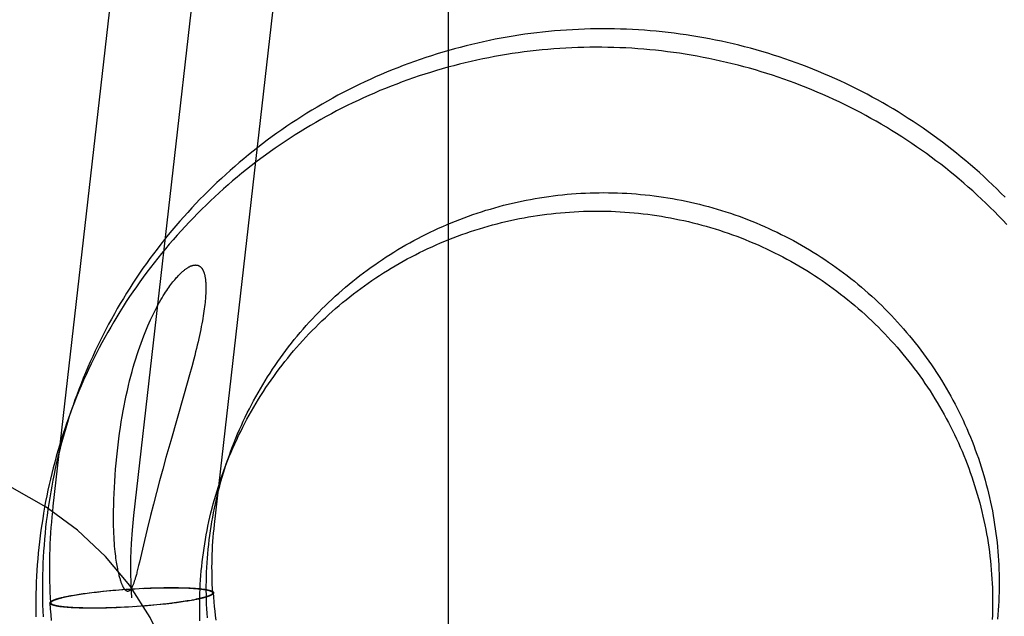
# Model space of a CAD drawing. Header units: inches. Extents: x 0 to 224, y 0 to 145.
# Tile 27 of 92: x 74.104 to 74.339, y 52.584 to 52.726. Entities that reach past the tile are written whole.
import ezdxf

# ---------------------------------------------------------------- set-up
doc = ezdxf.new("R2010")
doc.units = ezdxf.units.IN
doc.header["$LTSCALE"] = 12.302632
doc.header["$MEASUREMENT"] = 0
doc.linetypes.add('HIDDEN', pattern=[0.2, 0.1, -0.1])
doc.layers.add('DEFAULT_2', color=8, linetype='HIDDEN')

msp = doc.modelspace()

# ---------------------------------------------------------------- linework, layer by layer
at = {"layer": 'DEFAULT_2', "color": 8, "linetype": 'HIDDEN'}
for p, q in [((74.20638, 52.3493), (74.20638, 53.28899)), ((74.11238, 52.60986), (74.17261, 53.13873)), ((74.13155, 52.60767), (74.19179, 53.13655)), ((74.15072, 52.60549), (74.21096, 53.13436)), ((74.14579, 52.64486), (74.14532, 52.64305)), ((74.14532, 52.64305), (74.14481, 52.64115)), ((74.14426, 52.63918), (74.14338, 52.63605)), ((74.14481, 52.64115), (74.14426, 52.63918)), ((74.14338, 52.63605), (74.1403, 52.6254)), ((74.1403, 52.6254), (74.13918, 52.62143)), ((74.13918, 52.62143), (74.13841, 52.61868)), ((74.13841, 52.61868), (74.13765, 52.61588)), ((74.13765, 52.61588), (74.13691, 52.6131)), ((74.13691, 52.6131), (74.1362, 52.61036)), ((74.1362, 52.61036), (74.13552, 52.60767)), ((74.13552, 52.60767), (74.13469, 52.60437)), ((74.13469, 52.60437), (74.13436, 52.603)), ((74.13405, 52.6017), (74.13285, 52.59652)), ((74.13436, 52.603), (74.13405, 52.6017)), ((74.13267, 52.59576), (74.13251, 52.59508)), ((74.13285, 52.59652), (74.13267, 52.59576)), ((74.12505, 52.5897), (74.12578, 52.58977)), ((74.12509, 52.58968), (74.12603, 52.58977)), ((74.12578, 52.58977), (74.12652, 52.58984)), ((74.12603, 52.58977), (74.12697, 52.58985)), ((74.12652, 52.58984), (74.12727, 52.5899)), ((74.12697, 52.58985), (74.12793, 52.58993)), ((74.12727, 52.5899), (74.12802, 52.58996)), ((74.12793, 52.58993), (74.1289, 52.59)), ((74.12802, 52.58996), (74.12859, 52.59)), ((74.12878, 52.59002), (74.12954, 52.59007)), ((74.1289, 52.59), (74.12987, 52.59007)), ((74.12973, 52.59009), (74.13049, 52.59014)), ((74.12987, 52.59007), (74.13088, 52.59016)), ((74.13085, 52.59014), (74.13182, 52.5902)), ((74.13088, 52.59016), (74.13183, 52.59022)), ((74.13182, 52.5902), (74.1328, 52.59025)), ((74.13183, 52.59022), (74.13278, 52.59027)), ((74.13278, 52.59027), (74.13354, 52.59031)), ((74.1328, 52.59025), (74.13392, 52.59033)), ((74.13376, 52.5903), (74.13473, 52.59034)), ((74.13392, 52.59033), (74.13468, 52.59036)), ((74.13468, 52.59036), (74.13542, 52.59039)), ((74.13473, 52.59034), (74.13568, 52.59037)), ((74.13561, 52.59039), (74.13635, 52.59042)), ((74.13568, 52.59037), (74.13662, 52.5904)), ((74.13662, 52.5904), (74.13724, 52.59042)), ((74.13724, 52.59042), (74.13816, 52.59044)), ((74.13726, 52.59044), (74.13798, 52.59046)), ((74.13798, 52.59046), (74.13869, 52.59047)), ((74.13816, 52.59044), (74.13876, 52.59045)), ((74.13869, 52.59047), (74.13939, 52.59048)), ((74.13876, 52.59045), (74.13935, 52.59045)), ((74.13935, 52.59045), (74.13993, 52.59046)), ((74.13939, 52.59048), (74.14007, 52.59048)), ((74.13993, 52.59046), (74.1405, 52.59046)), ((74.14007, 52.59048), (74.14074, 52.59048)), ((74.1405, 52.59046), (74.14106, 52.59046)), ((74.14074, 52.59048), (74.14123, 52.59048)), ((74.14106, 52.59046), (74.14161, 52.59045)), ((74.14123, 52.59048), (74.14172, 52.59048)), ((74.14161, 52.59045), (74.14215, 52.59044)), ((74.14172, 52.59048), (74.14219, 52.59047)), ((74.14215, 52.59044), (74.14268, 52.59043)), ((74.14219, 52.59047), (74.14266, 52.59046)), ((74.14266, 52.59046), (74.14311, 52.59045)), ((74.14268, 52.59043), (74.14319, 52.59042)), ((74.14311, 52.59045), (74.14356, 52.59044)), ((74.14319, 52.59042), (74.14369, 52.5904)), ((74.14356, 52.59044), (74.14399, 52.59042)), ((74.14369, 52.5904), (74.14417, 52.59039)), ((74.14399, 52.59042), (74.14441, 52.59041)), ((74.14417, 52.59039), (74.14464, 52.59037)), ((74.14441, 52.59041), (74.14482, 52.59039)), ((74.14464, 52.59037), (74.14509, 52.59034)), ((74.14482, 52.59039), (74.14509, 52.59037)), ((74.14509, 52.59037), (74.14535, 52.59036)), ((74.14535, 52.59036), (74.14561, 52.59034)), ((74.14561, 52.59034), (74.14586, 52.59033)), ((74.14586, 52.59033), (74.1461, 52.59031)), ((74.1461, 52.59031), (74.14634, 52.59029)), ((74.14634, 52.59029), (74.14658, 52.59027)), ((74.14658, 52.59027), (74.1468, 52.59025)), ((74.1468, 52.59025), (74.14702, 52.59023)), ((74.14702, 52.59023), (74.14724, 52.59021)), ((74.14724, 52.59021), (74.14745, 52.59019)), ((74.14745, 52.59019), (74.14765, 52.59017)), ((74.14765, 52.59017), (74.14785, 52.59014)), ((74.11398, 52.58801), (74.11417, 52.58806)), ((74.11417, 52.58806), (74.11436, 52.58811)), ((74.11436, 52.58811), (74.11456, 52.58815)), ((74.11456, 52.58815), (74.11477, 52.5882)), ((74.11477, 52.5882), (74.11498, 52.58825)), ((74.11498, 52.58825), (74.1152, 52.5883)), ((74.1152, 52.5883), (74.11543, 52.58835)), ((74.11543, 52.58835), (74.11566, 52.58839)), ((74.11566, 52.58839), (74.11589, 52.58844)), ((74.11589, 52.58844), (74.11614, 52.58849)), ((74.1161, 52.58845), (74.11652, 52.58853)), ((74.11614, 52.58849), (74.11638, 52.58854)), ((74.11638, 52.58854), (74.11664, 52.58858)), ((74.11652, 52.58853), (74.11695, 52.58861)), ((74.11664, 52.58858), (74.1169, 52.58863)), ((74.1169, 52.58863), (74.1173, 52.5887)), ((74.11695, 52.58861), (74.1174, 52.58869)), ((74.1173, 52.5887), (74.11771, 52.58877)), ((74.1174, 52.58869), (74.11787, 52.58876)), ((74.11771, 52.58877), (74.11813, 52.58884)), ((74.11787, 52.58876), (74.11835, 52.58884)), ((74.11813, 52.58884), (74.11857, 52.58891)), ((74.11835, 52.58884), (74.11885, 52.58892)), ((74.11857, 52.58891), (74.11901, 52.58897)), ((74.11885, 52.58892), (74.11936, 52.58899)), ((74.11901, 52.58897), (74.11947, 52.58904)), ((74.11936, 52.58899), (74.11988, 52.58907)), ((74.11947, 52.58904), (74.11993, 52.5891)), ((74.11988, 52.58907), (74.12042, 52.58914)), ((74.11993, 52.5891), (74.12041, 52.58917)), ((74.12041, 52.58917), (74.12089, 52.58923)), ((74.12042, 52.58914), (74.12097, 52.58922)), ((74.12089, 52.58923), (74.12155, 52.58932)), ((74.12097, 52.58922), (74.12153, 52.58929)), ((74.12153, 52.58929), (74.1221, 52.58936)), ((74.12155, 52.58932), (74.12223, 52.5894)), ((74.1221, 52.58936), (74.12268, 52.58942)), ((74.12223, 52.5894), (74.12292, 52.58948)), ((74.12268, 52.58942), (74.12327, 52.58949)), ((74.12292, 52.58948), (74.12362, 52.58955)), ((74.12327, 52.58949), (74.12417, 52.58959)), ((74.12362, 52.58955), (74.12433, 52.58963)), ((74.12417, 52.58959), (74.12509, 52.58968)), ((74.12433, 52.58963), (74.12505, 52.5897)), ((74.14514, 52.58744), (74.14469, 52.58736)), ((74.14519, 52.58742), (74.14479, 52.58735)), ((74.14558, 52.58752), (74.14514, 52.58744)), ((74.14545, 52.58747), (74.14519, 52.58742)), ((74.14571, 52.58751), (74.14545, 52.58747)), ((74.14599, 52.5876), (74.14558, 52.58752)), ((74.14596, 52.58756), (74.14571, 52.58751)), ((74.1462, 52.58761), (74.14596, 52.58756)), ((74.14644, 52.58766), (74.1462, 52.58761)), ((74.14667, 52.5877), (74.14644, 52.58766)), ((74.14689, 52.58775), (74.14667, 52.5877)), ((74.14711, 52.5878), (74.14689, 52.58775)), ((74.14732, 52.58785), (74.14711, 52.5878)), ((74.14753, 52.5879), (74.14732, 52.58785)), ((74.14773, 52.58794), (74.14753, 52.5879)), ((74.14792, 52.58799), (74.14773, 52.58794)), ((74.14811, 52.58804), (74.14792, 52.58799)), ((74.1503, 52.58922), (74.15029, 52.58912)), ((74.15051, 52.58924), (74.15049, 52.58913)), ((74.11158, 52.58681), (74.1116, 52.58692)), ((74.11179, 52.58683), (74.1118, 52.58693)), ((74.11444, 52.58588), (74.11424, 52.58591)), ((74.11464, 52.58586), (74.11444, 52.58588)), ((74.11485, 52.58584), (74.11464, 52.58586)), ((74.11507, 52.58582), (74.11485, 52.58584)), ((74.11529, 52.5858), (74.11507, 52.58582)), ((74.11552, 52.58578), (74.11529, 52.5858)), ((74.11575, 52.58576), (74.11552, 52.58578)), ((74.11599, 52.58574), (74.11575, 52.58576)), ((74.11623, 52.58572), (74.11599, 52.58574)), ((74.11648, 52.58571), (74.11623, 52.58572)), ((74.11674, 52.58569), (74.11648, 52.58571)), ((74.117, 52.58568), (74.11674, 52.58569)), ((74.11745, 52.58568), (74.117, 52.58571)), ((74.11727, 52.58566), (74.117, 52.58568)), ((74.11768, 52.58564), (74.11727, 52.58566)), ((74.11792, 52.58566), (74.11745, 52.58568)), ((74.1181, 52.58563), (74.11768, 52.58564)), ((74.11841, 52.58565), (74.11792, 52.58566)), ((74.11854, 52.58561), (74.1181, 52.58563)), ((74.1189, 52.58563), (74.11841, 52.58565)), ((74.11898, 52.5856), (74.11854, 52.58561)), ((74.11942, 52.58562), (74.1189, 52.58563)), ((74.11944, 52.58559), (74.11898, 52.5856)), ((74.11994, 52.58561), (74.11942, 52.58562)), ((74.1199, 52.58558), (74.11944, 52.58559)), ((74.12038, 52.58557), (74.1199, 52.58558)), ((74.12048, 52.5856), (74.11994, 52.58561)), ((74.12086, 52.58557), (74.12038, 52.58557)), ((74.12103, 52.58559), (74.12048, 52.5856)), ((74.12135, 52.58557), (74.12086, 52.58557)), ((74.12159, 52.58559), (74.12103, 52.58559)), ((74.12202, 52.58557), (74.12135, 52.58557)), ((74.12216, 52.58559), (74.12159, 52.58559)), ((74.12271, 52.58557), (74.12202, 52.58557)), ((74.12274, 52.5856), (74.12216, 52.58559)), ((74.1234, 52.58558), (74.12271, 52.58557)), ((74.12334, 52.5856), (74.12274, 52.5856)), ((74.12394, 52.58561), (74.12334, 52.5856)), ((74.12411, 52.58559), (74.1234, 52.58558)), ((74.12485, 52.58563), (74.12394, 52.58561)), ((74.12483, 52.58561), (74.12411, 52.58559)), ((74.12547, 52.58565), (74.12485, 52.58563)), ((74.12641, 52.58568), (74.12547, 52.58565)), ((74.12648, 52.58566), (74.12574, 52.58563)), ((74.12736, 52.58571), (74.12641, 52.58568)), ((74.12742, 52.58569), (74.12667, 52.58566)), ((74.12833, 52.58575), (74.12736, 52.58571)), ((74.12817, 52.58572), (74.12742, 52.58569)), ((74.1293, 52.5858), (74.12817, 52.58572)), ((74.12931, 52.58578), (74.12855, 52.58574)), ((74.13027, 52.58585), (74.1293, 52.5858)), ((74.13026, 52.58583), (74.12931, 52.58578)), ((74.13122, 52.58589), (74.13026, 52.58583)), ((74.13125, 52.58591), (74.13027, 52.58585)), ((74.13222, 52.58598), (74.13122, 52.58589)), ((74.13236, 52.58596), (74.1316, 52.58591)), ((74.13319, 52.58605), (74.13222, 52.58598)), ((74.13331, 52.58603), (74.13255, 52.58598)), ((74.13416, 52.58612), (74.13319, 52.58605)), ((74.13407, 52.58609), (74.1335, 52.58605)), ((74.13482, 52.58615), (74.13407, 52.58609)), ((74.13512, 52.5862), (74.13416, 52.58612)), ((74.13557, 52.58621), (74.13482, 52.58615)), ((74.13607, 52.58628), (74.13512, 52.5862)), ((74.13631, 52.58628), (74.13557, 52.58621)), ((74.137, 52.58637), (74.13607, 52.58628)), ((74.13704, 52.58635), (74.13631, 52.58628)), ((74.13792, 52.58646), (74.137, 52.58637)), ((74.13776, 52.58642), (74.13704, 52.58635)), ((74.13847, 52.5865), (74.13776, 52.58642)), ((74.13882, 52.58656), (74.13792, 52.58646)), ((74.13918, 52.58657), (74.13847, 52.5865)), ((74.13941, 52.58663), (74.13882, 52.58656)), ((74.13986, 52.58665), (74.13918, 52.58657)), ((74.13999, 52.58669), (74.13941, 52.58663)), ((74.14054, 52.58673), (74.13986, 52.58665)), ((74.14057, 52.58676), (74.13999, 52.58669)), ((74.1412, 52.58682), (74.14054, 52.58673)), ((74.14113, 52.58683), (74.14057, 52.58676)), ((74.14167, 52.58691), (74.14113, 52.58683)), ((74.14168, 52.58688), (74.1412, 52.58682)), ((74.14221, 52.58698), (74.14167, 52.58691)), ((74.14216, 52.58695), (74.14168, 52.58688)), ((74.14262, 52.58701), (74.14216, 52.58695)), ((74.14273, 52.58705), (74.14221, 52.58698)), ((74.14308, 52.58708), (74.14262, 52.58701)), ((74.14324, 52.58713), (74.14273, 52.58705)), ((74.14352, 52.58714), (74.14308, 52.58708)), ((74.14374, 52.58721), (74.14324, 52.58713)), ((74.14396, 52.58721), (74.14352, 52.58714)), ((74.14422, 52.58729), (74.14374, 52.58721)), ((74.14438, 52.58728), (74.14396, 52.58721)), ((74.14469, 52.58736), (74.14422, 52.58729)), ((74.14479, 52.58735), (74.14438, 52.58728))]:
    msp.add_line(p, q, dxfattribs=at)
for points in [[(74.3388, 52.6834), (74.3378, 52.6844), (74.33679, 52.6854), (74.33578, 52.68639), (74.33475, 52.68736), (74.33371, 52.68833), (74.33266, 52.68928), (74.3316, 52.69023), (74.33053, 52.69116), (74.32945, 52.69208), (74.32836, 52.69299), (74.32726, 52.69388), (74.32615, 52.69477), (74.32503, 52.69564), (74.3239, 52.6965), (74.32277, 52.69735), (74.32162, 52.69819), (74.32046, 52.69902), (74.3193, 52.69983), (74.31813, 52.70063), (74.31695, 52.70142), (74.31576, 52.70219), (74.31456, 52.70296), (74.31335, 52.70371), (74.31214, 52.70445), (74.31091, 52.70517), (74.30968, 52.70588), (74.30845, 52.70658), (74.3072, 52.70727), (74.30595, 52.70794), (74.30469, 52.7086), (74.30342, 52.70924), (74.30215, 52.70988), (74.30087, 52.71049), (74.29958, 52.7111), (74.29829, 52.71169), (74.29699, 52.71227), (74.29568, 52.71283), (74.29437, 52.71338), (74.29305, 52.71392), (74.29173, 52.71444), (74.2904, 52.71495), (74.28906, 52.71544), (74.28772, 52.71592), (74.28638, 52.71638), (74.28503, 52.71684), (74.28367, 52.71727), (74.28231, 52.71769), (74.28095, 52.7181), (74.27958, 52.71849), (74.27821, 52.71887), (74.27683, 52.71924), (74.27545, 52.71959), (74.27407, 52.71992), (74.27268, 52.72024), (74.27129, 52.72055), (74.26989, 52.72084), (74.2685, 52.72111), (74.2671, 52.72137), (74.26569, 52.72162), (74.26429, 52.72185), (74.26288, 52.72207), (74.26147, 52.72227), (74.26006, 52.72245), (74.25864, 52.72262), (74.25723, 52.72278), (74.25581, 52.72292), (74.25439, 52.72305), (74.25297, 52.72316), (74.25155, 52.72325), (74.25013, 52.72333), (74.2487, 52.7234), (74.24728, 52.72345), (74.24586, 52.72348), (74.24443, 52.7235), (74.24301, 52.72351), (74.24158, 52.7235), (74.24016, 52.72347), (74.23873, 52.72343), (74.23731, 52.72338), (74.23588, 52.72331), (74.23446, 52.72322), (74.23304, 52.72312), (74.23162, 52.723), (74.2302, 52.72287), (74.22878, 52.72272), (74.22737, 52.72256), (74.22596, 52.72239), (74.22454, 52.7222), (74.22313, 52.72199), (74.22173, 52.72177), (74.22032, 52.72153), (74.21892, 52.72128), (74.21752, 52.72101), (74.21612, 52.72073), (74.21473, 52.72044)], [(74.21473, 52.72044), (74.21334, 52.72013), (74.21195, 52.7198), (74.21057, 52.71946), (74.20919, 52.7191), (74.20781, 52.71873), (74.20644, 52.71835), (74.20507, 52.71795), (74.20371, 52.71754), (74.20235, 52.71711), (74.201, 52.71667), (74.19965, 52.71621), (74.1983, 52.71574), (74.19696, 52.71526), (74.19563, 52.71476), (74.1943, 52.71424), (74.19298, 52.71371), (74.19166, 52.71317), (74.19035, 52.71262), (74.18904, 52.71205), (74.18774, 52.71146), (74.18645, 52.71087), (74.18517, 52.71026), (74.18389, 52.70963), (74.18261, 52.70899), (74.18135, 52.70834), (74.18009, 52.70768), (74.17884, 52.707), (74.17759, 52.70631), (74.17635, 52.7056), (74.17513, 52.70488), (74.1739, 52.70415), (74.17269, 52.70341), (74.17149, 52.70265), (74.17029, 52.70188), (74.1691, 52.7011), (74.16792, 52.7003), (74.16675, 52.69949), (74.16558, 52.69867), (74.16443, 52.69784), (74.16328, 52.697), (74.16215, 52.69614), (74.16102, 52.69527), (74.1599, 52.69439), (74.15879, 52.6935), (74.1577, 52.69259), (74.15661, 52.69168), (74.15553, 52.69075), (74.15446, 52.68981), (74.1534, 52.68886), (74.15235, 52.6879), (74.15131, 52.68693), (74.15029, 52.68594), (74.14927, 52.68495), (74.14826, 52.68394), (74.14727, 52.68293), (74.14628, 52.6819), (74.14531, 52.68086), (74.14435, 52.67982), (74.1434, 52.67876), (74.14246, 52.67769), (74.14153, 52.67661), (74.14061, 52.67553), (74.13971, 52.67443), (74.13881, 52.67332), (74.13793, 52.67221), (74.13706, 52.67108), (74.13621, 52.66995), (74.13536, 52.6688), (74.13453, 52.66765), (74.13371, 52.66649), (74.1329, 52.66532), (74.13211, 52.66414), (74.13132, 52.66295), (74.13055, 52.66176), (74.1298, 52.66055), (74.12905, 52.65934), (74.12832, 52.65812), (74.1276, 52.6569), (74.1269, 52.65566), (74.12621, 52.65442), (74.12553, 52.65317), (74.12487, 52.65191), (74.12421, 52.65065), (74.12358, 52.64938), (74.12295, 52.6481), (74.12234, 52.64682), (74.12175, 52.64553), (74.12116, 52.64423), (74.12059, 52.64293), (74.12004, 52.64162), (74.1195, 52.64031), (74.11897, 52.63899), (74.11846, 52.63766), (74.11796, 52.63633), (74.11754, 52.63516)], [(74.33919, 52.67696), (74.33822, 52.67799), (74.33723, 52.67901), (74.33623, 52.68002), (74.33523, 52.68101), (74.33421, 52.682), (74.33318, 52.68298), (74.33214, 52.68394), (74.33109, 52.6849), (74.33003, 52.68584), (74.32896, 52.68677), (74.32788, 52.68769), (74.32679, 52.6886), (74.32569, 52.6895), (74.32458, 52.69038), (74.32346, 52.69125), (74.32233, 52.69212), (74.3212, 52.69297), (74.32005, 52.6938), (74.3189, 52.69463), (74.31773, 52.69544), (74.31656, 52.69624), (74.31538, 52.69703), (74.31419, 52.69781), (74.31299, 52.69857), (74.31178, 52.69932), (74.31057, 52.70006), (74.30934, 52.70078), (74.30811, 52.7015), (74.30688, 52.70219), (74.30563, 52.70288), (74.30438, 52.70355), (74.30312, 52.70421), (74.30185, 52.70486), (74.30058, 52.70549), (74.2993, 52.70611), (74.29801, 52.70671), (74.29672, 52.7073), (74.29542, 52.70788), (74.29411, 52.70844), (74.2928, 52.70899), (74.29148, 52.70953), (74.29016, 52.71005), (74.28883, 52.71056), (74.28749, 52.71105), (74.28615, 52.71153), (74.28481, 52.712), (74.28346, 52.71245), (74.2821, 52.71288), (74.28074, 52.71331), (74.27938, 52.71371), (74.27801, 52.71411), (74.27664, 52.71449), (74.27526, 52.71485), (74.27388, 52.7152), (74.2725, 52.71553), (74.27111, 52.71585), (74.26972, 52.71616), (74.26833, 52.71645), (74.26693, 52.71672), (74.26553, 52.71699), (74.26412, 52.71723), (74.26272, 52.71746), (74.26131, 52.71768), (74.2599, 52.71788), (74.25849, 52.71807), (74.25707, 52.71824), (74.25566, 52.71839), (74.25424, 52.71853), (74.25282, 52.71866), (74.2514, 52.71877), (74.24998, 52.71887), (74.24856, 52.71895), (74.24713, 52.71901), (74.24571, 52.71906), (74.24429, 52.7191), (74.24286, 52.71912), (74.24144, 52.71912), (74.24001, 52.71911), (74.23859, 52.71909), (74.23716, 52.71905), (74.23574, 52.71899), (74.23432, 52.71892), (74.23289, 52.71883), (74.23147, 52.71873), (74.23005, 52.71862), (74.22863, 52.71848), (74.22722, 52.71834), (74.2258, 52.71818), (74.22439, 52.718), (74.22297, 52.71781), (74.22156, 52.7176), (74.22016, 52.71738), (74.21875, 52.71714), (74.21735, 52.71689), (74.21595, 52.71663), (74.21455, 52.71635), (74.21316, 52.71605)], [(74.21316, 52.71605), (74.21177, 52.71574), (74.21038, 52.71541), (74.209, 52.71507), (74.20762, 52.71472), (74.20624, 52.71435), (74.20487, 52.71396), (74.2035, 52.71356), (74.20214, 52.71315), (74.20078, 52.71272), (74.19943, 52.71228), (74.19808, 52.71182), (74.19673, 52.71135), (74.19539, 52.71087), (74.19406, 52.71037), (74.19273, 52.70986), (74.19141, 52.70933), (74.19009, 52.70879), (74.18878, 52.70823), (74.18747, 52.70766), (74.18618, 52.70708), (74.18488, 52.70648), (74.1836, 52.70587), (74.18232, 52.70524), (74.18104, 52.70461), (74.17978, 52.70395), (74.17852, 52.70329), (74.17727, 52.70261), (74.17602, 52.70192), (74.17479, 52.70121), (74.17356, 52.70049), (74.17234, 52.69976), (74.17112, 52.69902), (74.16992, 52.69826), (74.16872, 52.69749), (74.16753, 52.69671), (74.16635, 52.69591), (74.16518, 52.69511), (74.16401, 52.69429), (74.16286, 52.69345), (74.16171, 52.69261), (74.16058, 52.69175), (74.15945, 52.69088), (74.15833, 52.69), (74.15723, 52.68911), (74.15613, 52.68821), (74.15504, 52.68729), (74.15396, 52.68636), (74.15289, 52.68542), (74.15183, 52.68447), (74.15078, 52.68351), (74.14975, 52.68254), (74.14872, 52.68156), (74.1477, 52.68056), (74.14669, 52.67956), (74.1457, 52.67854), (74.14471, 52.67751), (74.14374, 52.67648), (74.14278, 52.67543), (74.14183, 52.67437), (74.14089, 52.6733), (74.13996, 52.67223), (74.13904, 52.67114), (74.13814, 52.67004), (74.13724, 52.66894), (74.13636, 52.66782), (74.13549, 52.66669), (74.13464, 52.66556), (74.13379, 52.66442), (74.13296, 52.66326), (74.13214, 52.6621), (74.13133, 52.66093), (74.13054, 52.65975), (74.12975, 52.65857), (74.12898, 52.65737), (74.12823, 52.65617), (74.12748, 52.65496), (74.12675, 52.65374), (74.12603, 52.65251), (74.12533, 52.65127), (74.12464, 52.65003), (74.12396, 52.64878), (74.1233, 52.64753), (74.12264, 52.64626), (74.12201, 52.64499), (74.12138, 52.64372), (74.12077, 52.64243), (74.12018, 52.64114), (74.11959, 52.63984), (74.11902, 52.63854), (74.11847, 52.63723), (74.11793, 52.63592), (74.1174, 52.6346), (74.11689, 52.63327), (74.11639, 52.63194), (74.11597, 52.63078)], [(74.15426, 52.62203), (74.15462, 52.62302), (74.15501, 52.62404), (74.1554, 52.62506), (74.15581, 52.62608), (74.15623, 52.62708), (74.15667, 52.62809), (74.15711, 52.62909), (74.15757, 52.63008), (74.15804, 52.63107), (74.15852, 52.63205), (74.15901, 52.63303), (74.15951, 52.634), (74.16002, 52.63497), (74.16055, 52.63593), (74.16108, 52.63688), (74.16163, 52.63783), (74.16219, 52.63877), (74.16276, 52.6397), (74.16334, 52.64063), (74.16393, 52.64155), (74.16453, 52.64246), (74.16514, 52.64337), (74.16576, 52.64427), (74.16639, 52.64516), (74.16704, 52.64605), (74.16769, 52.64692), (74.16835, 52.64779), (74.16903, 52.64865), (74.16971, 52.64951), (74.1704, 52.65035), (74.17111, 52.65119), (74.17182, 52.65202), (74.17254, 52.65284), (74.17327, 52.65366), (74.17401, 52.65446), (74.17477, 52.65526), (74.17553, 52.65604), (74.17629, 52.65682), (74.17707, 52.65759), (74.17786, 52.65835), (74.17865, 52.6591), (74.17946, 52.65984), (74.18027, 52.66058), (74.18109, 52.6613), (74.18192, 52.66201), (74.18276, 52.66271), (74.18361, 52.66341), (74.18446, 52.66409), (74.18532, 52.66477), (74.18619, 52.66543), (74.18707, 52.66608), (74.18796, 52.66673), (74.18885, 52.66736), (74.18975, 52.66798), (74.19066, 52.6686), (74.19157, 52.6692), (74.19249, 52.66979), (74.19342, 52.67037), (74.19435, 52.67094), (74.19529, 52.6715), (74.19624, 52.67205), (74.1972, 52.67258), (74.19816, 52.67311), (74.19912, 52.67363), (74.20009, 52.67413), (74.20107, 52.67462), (74.20205, 52.6751), (74.20304, 52.67557), (74.20404, 52.67603), (74.20504, 52.67648), (74.20604, 52.67691), (74.20705, 52.67734), (74.20807, 52.67775), (74.20908, 52.67815), (74.21011, 52.67854), (74.21114, 52.67891), (74.21217, 52.67928), (74.21321, 52.67963), (74.21425, 52.67997), (74.21529, 52.6803), (74.21634, 52.68061), (74.21739, 52.68092), (74.21845, 52.68121), (74.2195, 52.68149), (74.22057, 52.68176), (74.22163, 52.68201), (74.2227, 52.68226), (74.22377, 52.68249), (74.22484, 52.68271), (74.22592, 52.68291), (74.22699, 52.68311), (74.22807, 52.68329), (74.22916, 52.68346), (74.23024, 52.68361), (74.23132, 52.68376), (74.23241, 52.68389), (74.2335, 52.68401), (74.23459, 52.68411), (74.23568, 52.68421), (74.23677, 52.68429), (74.23786, 52.68436), (74.23896, 52.68441), (74.24005, 52.68446), (74.24115, 52.68449), (74.24224, 52.6845), (74.24333, 52.68451), (74.24443, 52.6845), (74.24552, 52.68448), (74.24662, 52.68445), (74.24771, 52.68441), (74.2488, 52.68435), (74.2499, 52.68428), (74.25099, 52.6842), (74.25208, 52.6841), (74.25317, 52.68399), (74.25425, 52.68387), (74.25534, 52.68374), (74.25642, 52.68359), (74.25751, 52.68344), (74.25859, 52.68327), (74.25967, 52.68308), (74.26074, 52.68289), (74.26182, 52.68268), (74.26289, 52.68246), (74.26396, 52.68223), (74.26502, 52.68198), (74.26609, 52.68173), (74.26715, 52.68146), (74.2682, 52.68118), (74.26926, 52.68089), (74.2703, 52.68058), (74.27135, 52.68026), (74.27239, 52.67993), (74.27343, 52.67959), (74.27447, 52.67924), (74.2755, 52.67887), (74.27652, 52.6785), (74.27754, 52.67811), (74.27856, 52.67771), (74.27957, 52.6773), (74.28058, 52.67687), (74.28158, 52.67644), (74.28258, 52.67599), (74.28357, 52.67553), (74.28455, 52.67507), (74.28553, 52.67458), (74.28651, 52.67409), (74.28748, 52.67359), (74.28844, 52.67308), (74.2894, 52.67255), (74.29035, 52.67201), (74.29129, 52.67147), (74.29223, 52.67091), (74.29316, 52.67034), (74.29408, 52.66976), (74.295, 52.66917), (74.29591, 52.66857), (74.29681, 52.66796), (74.29771, 52.66734), (74.2986, 52.66671), (74.29948, 52.66607), (74.30035, 52.66542), (74.30122, 52.66476), (74.30208, 52.66408), (74.30293, 52.6634), (74.30377, 52.66271), (74.30461, 52.66201), (74.30543, 52.6613), (74.30625, 52.66058), (74.30706, 52.65985), (74.30786, 52.65912), (74.30865, 52.65837), (74.30943, 52.65761), (74.3102, 52.65685), (74.31097, 52.65607), (74.31173, 52.65529), (74.31247, 52.6545), (74.31321, 52.6537), (74.31394, 52.65289), (74.31465, 52.65208), (74.31536, 52.65125), (74.31606, 52.65042), (74.31675, 52.64958), (74.31743, 52.64873), (74.3181, 52.64787), (74.31876, 52.64701), (74.3194, 52.64614), (74.32004, 52.64526), (74.32067, 52.64437), (74.32129, 52.64348), (74.32189, 52.64258), (74.32249, 52.64167), (74.32308, 52.64076), (74.32365, 52.63984), (74.32421, 52.63891), (74.32477, 52.63798), (74.32531, 52.63704), (74.32584, 52.63609), (74.32636, 52.63514)], [(74.15269, 52.61764), (74.15305, 52.61863), (74.15344, 52.61966), (74.15383, 52.62067), (74.15424, 52.62169), (74.15467, 52.6227), (74.1551, 52.6237), (74.15554, 52.6247), (74.156, 52.62569), (74.15647, 52.62668), (74.15695, 52.62767), (74.15744, 52.62864), (74.15794, 52.62961), (74.15845, 52.63058), (74.15898, 52.63154), (74.15951, 52.63249), (74.16006, 52.63344), (74.16062, 52.63438), (74.16119, 52.63531), (74.16177, 52.63624), (74.16236, 52.63716), (74.16296, 52.63808), (74.16357, 52.63898), (74.16419, 52.63988), (74.16482, 52.64077), (74.16547, 52.64166), (74.16612, 52.64254), (74.16678, 52.64341), (74.16746, 52.64427), (74.16814, 52.64512), (74.16883, 52.64597), (74.16954, 52.64681), (74.17025, 52.64764), (74.17097, 52.64846), (74.1717, 52.64927), (74.17245, 52.65007), (74.1732, 52.65087), (74.17396, 52.65166), (74.17473, 52.65243), (74.1755, 52.6532), (74.17629, 52.65396), (74.17709, 52.65471), (74.17789, 52.65546), (74.1787, 52.65619), (74.17952, 52.65691), (74.18035, 52.65762), (74.18119, 52.65833), (74.18204, 52.65902), (74.18289, 52.65971), (74.18375, 52.66038), (74.18462, 52.66104), (74.1855, 52.6617), (74.18639, 52.66234), (74.18728, 52.66297), (74.18818, 52.6636), (74.18909, 52.66421), (74.19, 52.66481), (74.19092, 52.6654), (74.19185, 52.66598), (74.19278, 52.66655), (74.19373, 52.66711), (74.19467, 52.66766), (74.19563, 52.6682), (74.19659, 52.66872), (74.19755, 52.66924), (74.19852, 52.66974), (74.1995, 52.67023), (74.20049, 52.67072), (74.20147, 52.67119), (74.20247, 52.67164), (74.20347, 52.67209), (74.20447, 52.67253), (74.20548, 52.67295), (74.2065, 52.67336), (74.20752, 52.67376), (74.20854, 52.67415), (74.20957, 52.67453), (74.2106, 52.67489), (74.21164, 52.67524), (74.21268, 52.67558), (74.21372, 52.67591), (74.21477, 52.67623), (74.21582, 52.67653), (74.21688, 52.67682), (74.21793, 52.6771), (74.219, 52.67737), (74.22006, 52.67763), (74.22113, 52.67787), (74.2222, 52.6781), (74.22327, 52.67832), (74.22435, 52.67853), (74.22542, 52.67872), (74.2265, 52.6789), (74.22759, 52.67907), (74.22867, 52.67923), (74.22975, 52.67937), (74.23084, 52.6795), (74.23193, 52.67962), (74.23302, 52.67973), (74.23411, 52.67982), (74.2352, 52.6799), (74.23629, 52.67997), (74.23739, 52.68003), (74.23848, 52.68007), (74.23958, 52.6801), (74.24067, 52.68012), (74.24177, 52.68012), (74.24286, 52.68012), (74.24395, 52.6801), (74.24505, 52.68006), (74.24614, 52.68002), (74.24723, 52.67996), (74.24833, 52.67989), (74.24942, 52.67981), (74.25051, 52.67971), (74.2516, 52.67961), (74.25268, 52.67948), (74.25377, 52.67935), (74.25486, 52.67921), (74.25594, 52.67905), (74.25702, 52.67888), (74.2581, 52.6787), (74.25917, 52.6785), (74.26025, 52.67829), (74.26132, 52.67807), (74.26239, 52.67784), (74.26345, 52.6776), (74.26452, 52.67734), (74.26558, 52.67707), (74.26663, 52.67679), (74.26769, 52.6765), (74.26874, 52.67619), (74.26978, 52.67588), (74.27082, 52.67555), (74.27186, 52.67521), (74.2729, 52.67485), (74.27393, 52.67449), (74.27495, 52.67411), (74.27597, 52.67372), (74.27699, 52.67332), (74.278, 52.67291), (74.27901, 52.67249), (74.28001, 52.67205), (74.28101, 52.67161), (74.282, 52.67115), (74.28298, 52.67068), (74.28396, 52.6702), (74.28494, 52.66971), (74.28591, 52.6692), (74.28687, 52.66869), (74.28783, 52.66816), (74.28878, 52.66763), (74.28972, 52.66708), (74.29066, 52.66652), (74.29159, 52.66595), (74.29251, 52.66538), (74.29343, 52.66479), (74.29434, 52.66419), (74.29525, 52.66357), (74.29614, 52.66295), (74.29703, 52.66232), (74.29791, 52.66168), (74.29879, 52.66103), (74.29965, 52.66037), (74.30051, 52.6597), (74.30136, 52.65902), (74.3022, 52.65833), (74.30304, 52.65762), (74.30386, 52.65691), (74.30468, 52.6562), (74.30549, 52.65547), (74.30629, 52.65473), (74.30708, 52.65398), (74.30786, 52.65323), (74.30864, 52.65246), (74.3094, 52.65169), (74.31016, 52.6509), (74.3109, 52.65011), (74.31164, 52.64931), (74.31237, 52.6485), (74.31308, 52.64769), (74.31379, 52.64686), (74.31449, 52.64603), (74.31518, 52.64519), (74.31586, 52.64434), (74.31653, 52.64349), (74.31719, 52.64262), (74.31784, 52.64175), (74.31847, 52.64087), (74.3191, 52.63999), (74.31972, 52.63909), (74.32033, 52.63819), (74.32092, 52.63729), (74.32151, 52.63637), (74.32208, 52.63545), (74.32265, 52.63452), (74.3232, 52.63359), (74.32374, 52.63265), (74.32427, 52.63171), (74.32479, 52.63075)], [(74.12672, 52.60603), (74.12671, 52.60736), (74.12672, 52.60872), (74.12675, 52.61009), (74.12679, 52.61149), (74.12684, 52.6129), (74.12691, 52.61433), (74.12699, 52.61577), (74.12709, 52.61722), (74.1272, 52.61868), (74.12732, 52.62013), (74.12746, 52.62159), (74.12762, 52.62303), (74.12778, 52.62446), (74.12796, 52.62586), (74.12814, 52.62724), (74.12834, 52.6286), (74.12855, 52.62993), (74.12877, 52.63124), (74.12899, 52.63253), (74.12923, 52.63379), (74.12948, 52.63503), (74.12973, 52.63624), (74.12999, 52.63742), (74.13026, 52.63858), (74.13054, 52.63971), (74.13082, 52.64081), (74.1311, 52.64189), (74.1314, 52.64294), (74.1317, 52.64397), (74.132, 52.64497), (74.13231, 52.64594), (74.13262, 52.64689), (74.13294, 52.64782), (74.13325, 52.64871), (74.13357, 52.64958), (74.13389, 52.65041), (74.13421, 52.65122), (74.13453, 52.65201), (74.13485, 52.65276), (74.13517, 52.65349), (74.13549, 52.6542), (74.13581, 52.65488), (74.13612, 52.65553), (74.13644, 52.65617), (74.13675, 52.65678), (74.13706, 52.65737), (74.13736, 52.65793), (74.13767, 52.65847), (74.13796, 52.65899), (74.13825, 52.65947), (74.13853, 52.65994), (74.13881, 52.66039), (74.13908, 52.66081), (74.13935, 52.66121), (74.13961, 52.6616), (74.13987, 52.66196), (74.14012, 52.66231), (74.14036, 52.66264), (74.1406, 52.66295), (74.14083, 52.66325), (74.14106, 52.66353), (74.14127, 52.66379), (74.14149, 52.66404), (74.14169, 52.66428), (74.14189, 52.6645), (74.14209, 52.66471), (74.14227, 52.6649), (74.14245, 52.66509), (74.14263, 52.66526), (74.14279, 52.66542), (74.14296, 52.66557), (74.14311, 52.66571), (74.14327, 52.66584), (74.14341, 52.66596), (74.14355, 52.66608), (74.14369, 52.66618), (74.14382, 52.66628), (74.14395, 52.66638), (74.14408, 52.66647), (74.1442, 52.66655), (74.14432, 52.66662), (74.14443, 52.66669), (74.14454, 52.66676), (74.14465, 52.66682), (74.14475, 52.66687), (74.14485, 52.66692), (74.14495, 52.66697), (74.14504, 52.66701), (74.14513, 52.66705), (74.14522, 52.66708), (74.14531, 52.66711), (74.14539, 52.66714), (74.14547, 52.66717), (74.14555, 52.66719), (74.14563, 52.66721), (74.1457, 52.66723), (74.14577, 52.66724), (74.14584, 52.66726), (74.14591, 52.66727), (74.14598, 52.66727), (74.14605, 52.66728), (74.14611, 52.66728), (74.14618, 52.66729), (74.14624, 52.66729), (74.1463, 52.66728), (74.14636, 52.66728), (74.14642, 52.66728), (74.14647, 52.66727), (74.14653, 52.66726), (74.14658, 52.66725), (74.14664, 52.66724), (74.14669, 52.66722), (74.14675, 52.66721), (74.1468, 52.66719), (74.14685, 52.66717), (74.1469, 52.66715), (74.14695, 52.66713), (74.147, 52.66711), (74.14705, 52.66708), (74.1471, 52.66705), (74.14715, 52.66703), (74.1472, 52.66699), (74.14724, 52.66696), (74.14729, 52.66693), (74.14734, 52.66689), (74.14738, 52.66685), (74.14743, 52.66681), (74.14748, 52.66676), (74.14752, 52.66672), (74.14757, 52.66667), (74.14761, 52.66661), (74.14766, 52.66656), (74.1477, 52.6665), (74.14775, 52.66644), (74.14779, 52.66638), (74.14783, 52.66631), (74.14788, 52.66623), (74.14792, 52.66616), (74.14796, 52.66608), (74.14801, 52.66599), (74.14805, 52.6659), (74.14809, 52.66581), (74.14813, 52.66571), (74.14817, 52.66561), (74.14821, 52.66549), (74.14825, 52.66538), (74.14829, 52.66526), (74.14832, 52.66512), (74.14836, 52.66499), (74.1484, 52.66484), (74.14843, 52.66469), (74.14846, 52.66452), (74.14849, 52.66436), (74.14852, 52.66418), (74.14855, 52.66399), (74.14857, 52.6638), (74.1486, 52.66359), (74.14862, 52.66337), (74.14863, 52.66314), (74.14865, 52.6629), (74.14866, 52.66264), (74.14867, 52.66237), (74.14868, 52.66208), (74.14868, 52.66178), (74.14868, 52.66146), (74.14867, 52.66113), (74.14866, 52.66078), (74.14864, 52.66041), (74.14862, 52.66003), (74.14859, 52.65963), (74.14856, 52.65921), (74.14852, 52.65878), (74.14847, 52.65832), (74.14842, 52.65785), (74.14836, 52.65736), (74.14829, 52.65685), (74.14821, 52.65631), (74.14813, 52.65576), (74.14804, 52.65518), (74.14794, 52.65458), (74.14783, 52.65396), (74.14771, 52.65331), (74.14758, 52.65264), (74.14745, 52.65196), (74.1473, 52.65125), (74.14714, 52.65052), (74.14698, 52.64978), (74.14681, 52.64901), (74.14662, 52.64822), (74.14643, 52.64741), (74.14623, 52.64658), (74.14601, 52.64573), (74.14579, 52.64486)], [(74.11754, 52.63516), (74.11708, 52.63387), (74.11663, 52.63253), (74.11618, 52.63118), (74.11575, 52.62982), (74.11534, 52.62846), (74.11494, 52.6271), (74.11456, 52.62573), (74.11419, 52.62436), (74.11383, 52.62299), (74.11349, 52.62161), (74.11316, 52.62023), (74.11285, 52.61884), (74.11256, 52.61745), (74.11227, 52.61606), (74.11201, 52.61466), (74.11176, 52.61326), (74.11152, 52.61186), (74.1113, 52.61046), (74.11109, 52.60905), (74.1109, 52.60765), (74.11072, 52.60624), (74.11056, 52.60483), (74.11041, 52.60341), (74.11028, 52.602), (74.11017, 52.60058), (74.11006, 52.59916), (74.10998, 52.59775), (74.10991, 52.59633), (74.10985, 52.59491), (74.10981, 52.59349), (74.10979, 52.59207), (74.10978, 52.59064), (74.10978, 52.58922), (74.1098, 52.5878), (74.10984, 52.58638), (74.10989, 52.58496), (74.10995, 52.58354)], [(74.32636, 52.63514), (74.32687, 52.63418), (74.32737, 52.63322), (74.32785, 52.63225), (74.32833, 52.63128), (74.32879, 52.6303), (74.32924, 52.62931), (74.32968, 52.62832), (74.33011, 52.62733), (74.33052, 52.62633), (74.33093, 52.62532), (74.33132, 52.62431), (74.3317, 52.6233), (74.33207, 52.62228), (74.33243, 52.62126), (74.33277, 52.62023), (74.3331, 52.6192), (74.33342, 52.61817), (74.33373, 52.61713), (74.33403, 52.61609), (74.33431, 52.61505), (74.33458, 52.614), (74.33484, 52.61295), (74.33509, 52.6119), (74.33532, 52.61085), (74.33554, 52.60979), (74.33575, 52.60873), (74.33595, 52.60766), (74.33613, 52.6066), (74.3363, 52.60553), (74.33646, 52.60446), (74.33661, 52.60339), (74.33674, 52.60232), (74.33686, 52.60125), (74.33697, 52.60017), (74.33707, 52.5991), (74.33715, 52.59802), (74.33722, 52.59694), (74.33728, 52.59587), (74.33732, 52.59479), (74.33735, 52.59371), (74.33737, 52.59263), (74.33738, 52.59155), (74.33737, 52.59047), (74.33735, 52.58939), (74.33732, 52.58831), (74.33727, 52.58724), (74.33722, 52.58616), (74.33715, 52.58508), (74.33706, 52.58401), (74.33697, 52.58293)], [(74.11597, 52.63078), (74.11554, 52.62957), (74.1151, 52.62826), (74.11467, 52.62695), (74.11425, 52.62564), (74.11384, 52.62432), (74.11345, 52.623), (74.11308, 52.62167), (74.11272, 52.62034), (74.11237, 52.61901), (74.11203, 52.61767), (74.11171, 52.61633), (74.1114, 52.61499), (74.11111, 52.61364), (74.11083, 52.61229), (74.11056, 52.61094), (74.11031, 52.60959), (74.11008, 52.60823), (74.10985, 52.60687), (74.10964, 52.60551), (74.10945, 52.60414), (74.10927, 52.60278), (74.1091, 52.60141), (74.10895, 52.60004), (74.10881, 52.59867), (74.10869, 52.59729), (74.10858, 52.59592), (74.10848, 52.59454), (74.1084, 52.59317), (74.10833, 52.59179), (74.10828, 52.59041), (74.10824, 52.58904), (74.10822, 52.58766), (74.10821, 52.58628), (74.10821, 52.5849), (74.10823, 52.58352)], [(74.32479, 52.63075), (74.3253, 52.6298), (74.3258, 52.62883), (74.32628, 52.62786), (74.32676, 52.62689), (74.32722, 52.62591), (74.32767, 52.62493), (74.32811, 52.62394), (74.32854, 52.62294), (74.32895, 52.62194), (74.32936, 52.62094), (74.32975, 52.61993), (74.33013, 52.61891), (74.3305, 52.6179), (74.33086, 52.61687), (74.3312, 52.61585), (74.33153, 52.61482), (74.33185, 52.61378), (74.33216, 52.61275), (74.33246, 52.61171), (74.33274, 52.61066), (74.33301, 52.60962), (74.33327, 52.60857), (74.33352, 52.60751), (74.33375, 52.60646), (74.33397, 52.6054), (74.33418, 52.60434), (74.33438, 52.60328), (74.33456, 52.60221), (74.33473, 52.60115), (74.33489, 52.60008), (74.33504, 52.59901), (74.33517, 52.59793), (74.33529, 52.59686), (74.3354, 52.59579), (74.3355, 52.59471), (74.33558, 52.59363), (74.33565, 52.59256), (74.33571, 52.59148), (74.33575, 52.5904), (74.33578, 52.58932), (74.3358, 52.58824), (74.33581, 52.58716), (74.3358, 52.58608), (74.33578, 52.58501), (74.33575, 52.58393), (74.3357, 52.58285)], [(74.14905, 52.58327), (74.14897, 52.58436), (74.14891, 52.58545), (74.14885, 52.58654), (74.14882, 52.58763), (74.14879, 52.58873), (74.14878, 52.58982), (74.14878, 52.59091), (74.14879, 52.59201), (74.14881, 52.5931), (74.14885, 52.59419), (74.1489, 52.59528), (74.14897, 52.59637), (74.14904, 52.59746), (74.14913, 52.59855), (74.14923, 52.59964), (74.14934, 52.60073), (74.14947, 52.60181), (74.14961, 52.6029), (74.14976, 52.60398), (74.14993, 52.60506), (74.1501, 52.60614), (74.15029, 52.60722), (74.15049, 52.60829), (74.15071, 52.60936), (74.15094, 52.61043), (74.15117, 52.6115), (74.15143, 52.61256), (74.15169, 52.61362), (74.15197, 52.61468), (74.15225, 52.61573), (74.15256, 52.61678), (74.15287, 52.61783), (74.15319, 52.61887), (74.15353, 52.61991), (74.15388, 52.62095), (74.15426, 52.62203)], [(74.14727, 52.5826), (74.14724, 52.58368), (74.14721, 52.58476), (74.14721, 52.58584), (74.14721, 52.58692), (74.14723, 52.588), (74.14726, 52.58908), (74.1473, 52.59016), (74.14735, 52.59123), (74.14742, 52.59231), (74.1475, 52.59339), (74.14759, 52.59447), (74.14769, 52.59554), (74.14781, 52.59661), (74.14793, 52.59769), (74.14807, 52.59876), (74.14823, 52.59983), (74.14839, 52.60089), (74.14857, 52.60196), (74.14876, 52.60302), (74.14896, 52.60408), (74.14917, 52.60514), (74.1494, 52.6062), (74.14964, 52.60725), (74.14989, 52.6083), (74.15015, 52.60935), (74.15042, 52.61039), (74.15071, 52.61143), (74.15101, 52.61247), (74.15132, 52.61351), (74.15164, 52.61454), (74.15197, 52.61556), (74.15232, 52.61659), (74.15269, 52.61764)], [(74.14438, 52.54932), (74.14379, 52.55821), (74.14211, 52.56686), (74.1393, 52.57531), (74.13544, 52.58338), (74.13057, 52.59095), (74.12476, 52.59792), (74.1181, 52.60417), (74.11069, 52.60964), (74.10262, 52.61421)], [(74.11179, 52.58683), (74.11171, 52.58811), (74.11165, 52.58939), (74.11161, 52.59067), (74.11157, 52.59195), (74.11155, 52.59323), (74.11154, 52.59451), (74.11154, 52.59579), (74.11155, 52.59708), (74.11158, 52.59836), (74.11162, 52.59964), (74.11167, 52.60092), (74.11173, 52.6022), (74.11181, 52.60348), (74.1119, 52.60476), (74.112, 52.60603), (74.11211, 52.60731), (74.11224, 52.60858), (74.11238, 52.60986)], [(74.13105, 52.58802), (74.13089, 52.59117), (74.13083, 52.59432), (74.13086, 52.59747), (74.13099, 52.60101), (74.1312, 52.60415), (74.13155, 52.60767)], [(74.13251, 52.59508), (74.13235, 52.59446), (74.13228, 52.59417), (74.13221, 52.59389), (74.13214, 52.59363), (74.13207, 52.59338), (74.13201, 52.59315), (74.13194, 52.59292), (74.13188, 52.59271), (74.13182, 52.59251), (74.13176, 52.59233), (74.13171, 52.59215), (74.13165, 52.59198), (74.1316, 52.59182), (74.13155, 52.59167), (74.1315, 52.59152), (74.13144, 52.59138), (74.13139, 52.59125), (74.13135, 52.59113), (74.1313, 52.59101), (74.13125, 52.5909), (74.13121, 52.5908), (74.13116, 52.59071), (74.13112, 52.59062), (74.13108, 52.59053), (74.13104, 52.59045), (74.131, 52.59038), (74.13096, 52.59031), (74.13092, 52.59025), (74.13088, 52.59018), (74.13084, 52.59013), (74.1308, 52.59007), (74.13077, 52.59002), (74.13073, 52.58998), (74.1307, 52.58994), (74.13067, 52.5899), (74.13063, 52.58986), (74.1306, 52.58983), (74.13057, 52.5898), (74.13054, 52.58978), (74.13052, 52.58975), (74.13049, 52.58973), (74.13046, 52.58971), (74.13043, 52.58969), (74.13041, 52.58967), (74.13038, 52.58966), (74.13036, 52.58964), (74.13033, 52.58963), (74.13031, 52.58962), (74.13028, 52.58961), (74.13026, 52.5896), (74.13024, 52.5896), (74.13021, 52.58959), (74.13019, 52.58959), (74.13017, 52.58958), (74.13015, 52.58958), (74.13013, 52.58958), (74.1301, 52.58958), (74.13008, 52.58958), (74.13006, 52.58958), (74.13004, 52.58958), (74.13001, 52.58958), (74.12999, 52.58958), (74.12997, 52.58959), (74.12995, 52.58959), (74.12992, 52.5896), (74.1299, 52.58961), (74.12988, 52.58962), (74.12985, 52.58963), (74.12983, 52.58964), (74.1298, 52.58965), (74.12977, 52.58967), (74.12975, 52.58968), (74.12972, 52.5897), (74.12969, 52.58972), (74.12966, 52.58975), (74.12963, 52.58977), (74.1296, 52.5898), (74.12956, 52.58983), (74.12953, 52.58986), (74.12949, 52.5899), (74.12946, 52.58994), (74.12942, 52.58999), (74.12938, 52.59003), (74.12934, 52.59009), (74.1293, 52.59014), (74.12926, 52.5902), (74.12921, 52.59027), (74.12917, 52.59034), (74.12913, 52.59042), (74.12908, 52.5905), (74.12903, 52.59058), (74.12899, 52.59068), (74.12894, 52.59077), (74.12889, 52.59088), (74.12884, 52.59099), (74.12878, 52.59111), (74.12873, 52.59124), (74.12868, 52.59138), (74.12862, 52.59153), (74.12856, 52.59168), (74.12851, 52.59185), (74.12845, 52.59202), (74.12839, 52.59221), (74.12833, 52.5924), (74.12827, 52.59261), (74.1282, 52.59282), (74.12814, 52.59305), (74.12808, 52.59329), (74.12802, 52.59354), (74.12795, 52.5938), (74.12789, 52.59408), (74.12782, 52.59438), (74.12776, 52.59469), (74.12769, 52.59502), (74.12762, 52.59537), (74.12756, 52.59574), (74.12749, 52.59614), (74.12742, 52.59656), (74.12735, 52.59701), (74.12729, 52.59748), (74.12722, 52.59799), (74.12715, 52.59854), (74.12709, 52.59911), (74.12703, 52.59972), (74.12697, 52.60037), (74.12692, 52.60105), (74.12687, 52.60177), (74.12682, 52.60253), (74.12678, 52.60334), (74.12675, 52.60419), (74.12673, 52.60509), (74.12672, 52.60603)], [(74.1503, 52.58922), (74.15025, 52.59024), (74.1502, 52.59126), (74.15016, 52.59228), (74.15014, 52.59329), (74.15013, 52.59431), (74.15012, 52.59533), (74.15013, 52.59635), (74.15015, 52.59737), (74.15019, 52.59839), (74.15023, 52.5994), (74.15028, 52.60042), (74.15035, 52.60144), (74.15042, 52.60245), (74.15051, 52.60347), (74.15061, 52.60448), (74.15072, 52.60549)], [(74.13635, 52.59042), (74.13708, 52.59044), (74.13726, 52.59044)], [(74.14509, 52.59034), (74.14553, 52.59032), (74.14574, 52.5903), (74.14595, 52.59029), (74.14615, 52.59027), (74.14635, 52.59025), (74.14655, 52.59024), (74.14674, 52.59022), (74.14692, 52.5902), (74.14711, 52.59018), (74.14728, 52.59017), (74.14746, 52.59015), (74.14762, 52.59012), (74.14779, 52.5901), (74.14794, 52.59008), (74.1481, 52.59006), (74.14825, 52.59004), (74.14839, 52.59001), (74.14853, 52.58999), (74.14866, 52.58997), (74.14879, 52.58994), (74.14892, 52.58992), (74.14904, 52.58989), (74.14915, 52.58986), (74.14926, 52.58984), (74.14936, 52.58981), (74.14946, 52.58978), (74.14955, 52.58975), (74.14964, 52.58972), (74.14972, 52.58969), (74.1498, 52.58966), (74.14987, 52.58963), (74.14993, 52.5896), (74.15, 52.58957), (74.15005, 52.58954), (74.1501, 52.5895), (74.15015, 52.58947), (74.15018, 52.58944), (74.15022, 52.5894), (74.15025, 52.58937), (74.15027, 52.58934), (74.15029, 52.5893), (74.1503, 52.58927), (74.1503, 52.58923), (74.1503, 52.58922)], [(74.14785, 52.59014), (74.14804, 52.59012), (74.14813, 52.5901), (74.14822, 52.59009), (74.14831, 52.59008), (74.1484, 52.59006), (74.14848, 52.59005), (74.14857, 52.59004), (74.14865, 52.59002), (74.14873, 52.59001), (74.14881, 52.58999), (74.14889, 52.58998), (74.14896, 52.58996), (74.14903, 52.58995), (74.14911, 52.58993), (74.14918, 52.58992), (74.14925, 52.5899), (74.14931, 52.58989), (74.14938, 52.58987), (74.14944, 52.58986), (74.1495, 52.58984), (74.14956, 52.58982), (74.14962, 52.58981), (74.14968, 52.58979), (74.14973, 52.58977), (74.14978, 52.58976), (74.14983, 52.58974), (74.14988, 52.58972), (74.14993, 52.58971), (74.14998, 52.58969), (74.15002, 52.58967), (74.15006, 52.58965), (74.1501, 52.58963), (74.15014, 52.58961), (74.15017, 52.5896), (74.15021, 52.58958), (74.15024, 52.58956), (74.15027, 52.58954), (74.1503, 52.58952), (74.15033, 52.5895), (74.15035, 52.58948), (74.15038, 52.58946), (74.1504, 52.58944), (74.15042, 52.58942), (74.15043, 52.5894), (74.15045, 52.58938), (74.15046, 52.58936), (74.15048, 52.58934), (74.15049, 52.58932), (74.15049, 52.5893), (74.1505, 52.58928), (74.15051, 52.58926), (74.15051, 52.58924), (74.15051, 52.58924)], [(74.1116, 52.58692), (74.11161, 52.58694), (74.11162, 52.58696), (74.11163, 52.58698), (74.11164, 52.587), (74.11166, 52.58703), (74.11168, 52.58705), (74.1117, 52.58707), (74.11172, 52.58709), (74.11174, 52.58711), (74.11177, 52.58714), (74.1118, 52.58716), (74.11183, 52.58718), (74.11186, 52.5872), (74.11189, 52.58723), (74.11192, 52.58725), (74.11196, 52.58727), (74.112, 52.5873), (74.11204, 52.58732), (74.11208, 52.58734), (74.11213, 52.58737), (74.11217, 52.58739), (74.11222, 52.58741), (74.11227, 52.58744), (74.11232, 52.58746), (74.11237, 52.58748), (74.11243, 52.58751), (74.11248, 52.58753), (74.11254, 52.58755), (74.1126, 52.58758), (74.11266, 52.5876), (74.11273, 52.58762), (74.11279, 52.58765), (74.11286, 52.58767), (74.11293, 52.5877), (74.113, 52.58772), (74.11307, 52.58774), (74.11315, 52.58777), (74.11322, 52.58779), (74.1133, 52.58782), (74.11338, 52.58784), (74.11346, 52.58786), (74.11354, 52.58789), (74.11363, 52.58791), (74.11371, 52.58794), (74.1138, 52.58796), (74.11389, 52.58798), (74.11398, 52.58801)], [(74.1118, 52.58693), (74.11182, 52.58696), (74.11184, 52.587), (74.11187, 52.58704), (74.1119, 52.58708), (74.11194, 52.58711), (74.11198, 52.58715), (74.11203, 52.58719), (74.11208, 52.58723), (74.11214, 52.58727), (74.11221, 52.58731), (74.11228, 52.58735), (74.11235, 52.58739), (74.11243, 52.58743), (74.11252, 52.58747), (74.11261, 52.58751), (74.11271, 52.58755), (74.11281, 52.58759), (74.11292, 52.58763), (74.11303, 52.58767), (74.11315, 52.58771), (74.11327, 52.58775), (74.1134, 52.58779), (74.11353, 52.58783), (74.11367, 52.58787), (74.11381, 52.58791), (74.11396, 52.58795), (74.11411, 52.588), (74.11427, 52.58804), (74.11443, 52.58808), (74.1146, 52.58812), (74.11477, 52.58816), (74.11495, 52.5882), (74.11513, 52.58824), (74.11531, 52.58828), (74.1155, 52.58832), (74.1157, 52.58836), (74.11589, 52.58841), (74.1161, 52.58845)], [(74.15029, 52.58912), (74.15027, 52.58909), (74.15025, 52.58905), (74.15022, 52.58901), (74.15019, 52.58897), (74.15015, 52.58893), (74.15011, 52.5889), (74.15006, 52.58886), (74.15001, 52.58882), (74.14995, 52.58878), (74.14988, 52.58874), (74.14981, 52.5887), (74.14974, 52.58866), (74.14966, 52.58862), (74.14957, 52.58858), (74.14948, 52.58854), (74.14938, 52.5885), (74.14928, 52.58846), (74.14917, 52.58842), (74.14906, 52.58838), (74.14894, 52.58834), (74.14882, 52.5883), (74.14869, 52.58826), (74.14856, 52.58822), (74.14842, 52.58818), (74.14828, 52.58814), (74.14813, 52.5881), (74.14798, 52.58805), (74.14782, 52.58801), (74.14766, 52.58797), (74.14749, 52.58793), (74.14732, 52.58789), (74.14715, 52.58785), (74.14697, 52.58781), (74.14678, 52.58777), (74.14659, 52.58773), (74.1464, 52.58769), (74.1462, 52.58764), (74.14599, 52.5876)], [(74.15049, 52.58913), (74.15048, 52.58911), (74.15047, 52.58909), (74.15046, 52.58907), (74.15045, 52.58905), (74.15043, 52.58902), (74.15041, 52.589), (74.15039, 52.58898), (74.15037, 52.58896), (74.15035, 52.58894), (74.15032, 52.58891), (74.15029, 52.58889), (74.15027, 52.58887), (74.15023, 52.58885), (74.1502, 52.58882), (74.15017, 52.5888), (74.15013, 52.58878), (74.15009, 52.58875), (74.15005, 52.58873), (74.15001, 52.58871), (74.14997, 52.58868), (74.14992, 52.58866), (74.14987, 52.58864), (74.14982, 52.58861), (74.14977, 52.58859), (74.14972, 52.58857), (74.14966, 52.58854), (74.14961, 52.58852), (74.14955, 52.5885), (74.14949, 52.58847), (74.14943, 52.58845), (74.14936, 52.58843), (74.1493, 52.5884), (74.14923, 52.58838), (74.14916, 52.58835), (74.14909, 52.58833), (74.14902, 52.58831), (74.14895, 52.58828), (74.14887, 52.58826), (74.14879, 52.58823), (74.14871, 52.58821), (74.14863, 52.58819), (74.14855, 52.58816), (74.14846, 52.58814), (74.14838, 52.58811), (74.14829, 52.58809), (74.1482, 52.58807), (74.14811, 52.58804)], [(74.15112, 52.58272), (74.15099, 52.5838), (74.15087, 52.58489), (74.15076, 52.58598), (74.15066, 52.58707), (74.15058, 52.58817), (74.15051, 52.58924)], [(74.11158, 52.58681), (74.11167, 52.58543), (74.11178, 52.58402), (74.1119, 52.58261)], [(74.11424, 52.58591), (74.11405, 52.58593), (74.11396, 52.58595), (74.11387, 52.58596), (74.11378, 52.58597), (74.1137, 52.58599), (74.11361, 52.586), (74.11353, 52.58601), (74.11344, 52.58603), (74.11336, 52.58604), (74.11328, 52.58606), (74.11321, 52.58607), (74.11313, 52.58608), (74.11306, 52.5861), (74.11298, 52.58611), (74.11291, 52.58613), (74.11285, 52.58615), (74.11278, 52.58616), (74.11271, 52.58618), (74.11265, 52.58619), (74.11259, 52.58621), (74.11253, 52.58623), (74.11247, 52.58624), (74.11242, 52.58626), (74.11236, 52.58628), (74.11231, 52.58629), (74.11226, 52.58631), (74.11221, 52.58633), (74.11216, 52.58634), (74.11212, 52.58636), (74.11207, 52.58638), (74.11203, 52.5864), (74.11199, 52.58642), (74.11195, 52.58643), (74.11192, 52.58645), (74.11188, 52.58647), (74.11185, 52.58649), (74.11182, 52.58651), (74.11179, 52.58653), (74.11176, 52.58655), (74.11174, 52.58657), (74.11172, 52.58659), (74.11169, 52.58661), (74.11167, 52.58663), (74.11166, 52.58665), (74.11164, 52.58667), (74.11163, 52.58669), (74.11162, 52.58671), (74.11161, 52.58673), (74.1116, 52.58675), (74.11159, 52.58677), (74.11159, 52.58679), (74.11158, 52.58681), (74.11158, 52.58681)], [(74.117, 52.58571), (74.11656, 52.58573), (74.11635, 52.58575), (74.11614, 52.58576), (74.11594, 52.58578), (74.11574, 52.58579), (74.11554, 52.58581), (74.11535, 52.58583), (74.11517, 52.58585), (74.11499, 52.58587), (74.11481, 52.58588), (74.11464, 52.5859), (74.11447, 52.58592), (74.11431, 52.58595), (74.11415, 52.58597), (74.11399, 52.58599), (74.11384, 52.58601), (74.1137, 52.58604), (74.11356, 52.58606), (74.11343, 52.58608), (74.1133, 52.58611), (74.11318, 52.58613), (74.11306, 52.58616), (74.11294, 52.58619), (74.11283, 52.58621), (74.11273, 52.58624), (74.11263, 52.58627), (74.11254, 52.5863), (74.11245, 52.58633), (74.11237, 52.58636), (74.11229, 52.58639), (74.11222, 52.58642), (74.11216, 52.58645), (74.1121, 52.58648), (74.11204, 52.58651), (74.11199, 52.58655), (74.11195, 52.58658), (74.11191, 52.58661), (74.11187, 52.58665), (74.11185, 52.58668), (74.11182, 52.58671), (74.11181, 52.58675), (74.11179, 52.58678), (74.11179, 52.58682), (74.11179, 52.58683)], [(74.12574, 52.58563), (74.12501, 52.58561), (74.12483, 52.58561)]]:
    msp.add_lwpolyline(points, dxfattribs=at)

doc.saveas('drawing.dxf')
